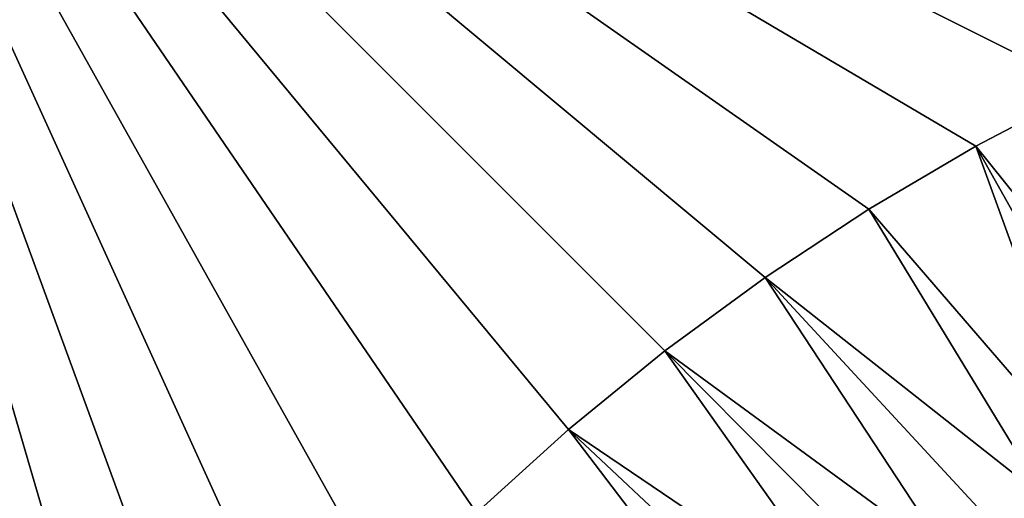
# Model space of a CAD drawing. Header units: metres. Extents: x -24 to 236, y -24 to 24.
# Tile 209 of 256: x 142.89 to 150.74, y 14.28 to 18.1. Entities that reach past the tile are written whole.
import ezdxf

# ---------------------------------------------------------------- set-up
doc = ezdxf.new("R2010")
doc.units = ezdxf.units.M
doc.layers.add('solid_10392024', color=7, linetype='CONTINUOUS')

msp = doc.modelspace()

# ---------------------------------------------------------------- linework, layer by layer
at = {"layer": 'solid_10392024'}
for points in [[(140.5, -23.5), (140.5, 23.5), (179.5, 23.5)], [(179.5, -23.5), (140.5, -23.5), (179.5, 23.5)], [(152.290283, 17.965597, 4), (153.210129, 18.333033, 4), (140.5, 23, 4)], [(151.390274, 17.552065, 4), (152.290283, 17.965597, 4), (140.5, 23, 4)], [(150.51239, 17.093491, 4), (151.390274, 17.552065, 4), (140.5, 23, 4)], [(149.658813, 16.591028, 4), (150.51239, 17.093491, 4), (140.5, 23, 4)], [(148.831741, 16.045946, 4), (149.658813, 16.591028, 4), (140.5, 23, 4)], [(148.033295, 15.459634, 4), (148.831741, 16.045946, 4), (140.5, 23, 4)], [(147.265625, 14.833675, 4), (148.033295, 15.459634, 4), (140.5, 23, 4)], [(146.530685, 14.169675, 4), (147.265625, 14.833675, 4), (140.5, 23, 4)], [(145.830322, 13.469319, 4), (146.530685, 14.169675, 4), (140.5, 23, 4)], [(145.166321, 12.73438, 4), (145.830322, 13.469319, 4), (140.5, 23, 4)], [(144.540359, 11.966712, 4), (145.166321, 12.73438, 4), (140.5, 23, 4)], [(143.954056, 11.168262, 4), (144.540359, 11.966712, 4), (140.5, 23, 4)], [(143.408966, 10.341187, 4), (143.954056, 11.168262, 4), (140.5, 23, 4)], [(142.906509, 9.487617, 4), (143.408966, 10.341187, 4), (140.5, 23, 4)], [(142.447937, 8.609718, 4), (142.906509, 9.487617, 4), (140.5, 23, 4)], [(151.390289, 17.552074, 4.5), (150.51239, 17.093491, 4), (150.512375, 17.093496, 4.5)], [(152.230591, 14.951882, 7.2), (151.390289, 17.552074, 4.5), (150.512375, 17.093496, 4.5)], [(151.390289, 17.552074, 4.5), (151.390274, 17.552065, 4), (150.51239, 17.093491, 4)], [(150.512375, 17.093496, 4.5), (149.658813, 16.591028, 4), (149.658768, 16.591002, 4.5)], [(151.445831, 14.517186, 7.2), (150.512375, 17.093496, 4.5), (149.658768, 16.591002, 4.5)], [(150.512375, 17.093496, 4.5), (150.51239, 17.093491, 4), (149.658813, 16.591028, 4)], [(151.835312, 14.739758, 7.2), (152.230591, 14.951882, 7.2), (150.512375, 17.093496, 4.5)], [(151.445831, 14.517186, 7.2), (151.835312, 14.739758, 7.2), (150.512375, 17.093496, 4.5)], [(149.658768, 16.591002, 4.5), (148.831741, 16.045946, 4), (148.831665, 16.045895, 4.5)], [(151.062408, 14.284325, 7.2), (149.658768, 16.591002, 4.5), (148.831665, 16.045895, 4.5)], [(149.658768, 16.591002, 4.5), (149.658813, 16.591028, 4), (148.831741, 16.045946, 4)], [(151.062408, 14.284325, 7.2), (151.445831, 14.517186, 7.2), (149.658768, 16.591002, 4.5)], [(148.831665, 16.045895, 4.5), (148.831741, 16.045946, 4), (148.033295, 15.459634, 4)], [(148.831665, 16.045895, 4.5), (148.033295, 15.459634, 4), (148.03334, 15.459679, 4.5)], [(150.314835, 13.788402, 7.2), (148.831665, 16.045895, 4.5), (148.03334, 15.459679, 4.5)], [(150.685318, 14.04134, 7.2), (151.062408, 14.284325, 7.2), (148.831665, 16.045895, 4.5)], [(150.314835, 13.788402, 7.2), (150.685318, 14.04134, 7.2), (148.831665, 16.045895, 4.5)], [(148.03334, 15.459679, 4.5), (148.033295, 15.459634, 4), (147.265625, 14.833675, 4)], [(148.03334, 15.459679, 4.5), (147.265625, 14.833675, 4), (147.265701, 14.833749, 4.5)], [(149.594711, 13.253394, 7.2), (148.03334, 15.459679, 4.5), (147.265701, 14.833749, 4.5)], [(149.951202, 13.525691, 7.2), (150.314835, 13.788402, 7.2), (148.03334, 15.459679, 4.5)], [(149.594711, 13.253394, 7.2), (149.951202, 13.525691, 7.2), (148.03334, 15.459679, 4.5)], [(147.265701, 14.833749, 4.5), (147.265625, 14.833675, 4), (146.530685, 14.169675, 4)], [(147.265701, 14.833749, 4.5), (146.530685, 14.169675, 4), (146.530685, 14.169683, 4.5)], [(148.904083, 12.680818, 7.2), (147.265701, 14.833749, 4.5), (146.530685, 14.169683, 4.5)], [(149.24559, 12.971703, 7.2), (149.594711, 13.253394, 7.2), (147.265701, 14.833749, 4.5)], [(148.904083, 12.680818, 7.2), (149.24559, 12.971703, 7.2), (147.265701, 14.833749, 4.5)], [(151.445831, 14.517186, 31.4), (151.062408, 14.284325, 7.2), (150.685318, 14.04134, 7.2)], [(150.685318, 14.04134, 31.4), (151.445831, 14.517186, 31.4), (150.685318, 14.04134, 7.2)], [(150.824768, 14.128609, 31.459608), (151.445831, 14.517186, 31.4), (150.685318, 14.04134, 31.4)]]:
    msp.add_3dface(points, dxfattribs=at)

doc.saveas('drawing.dxf')
